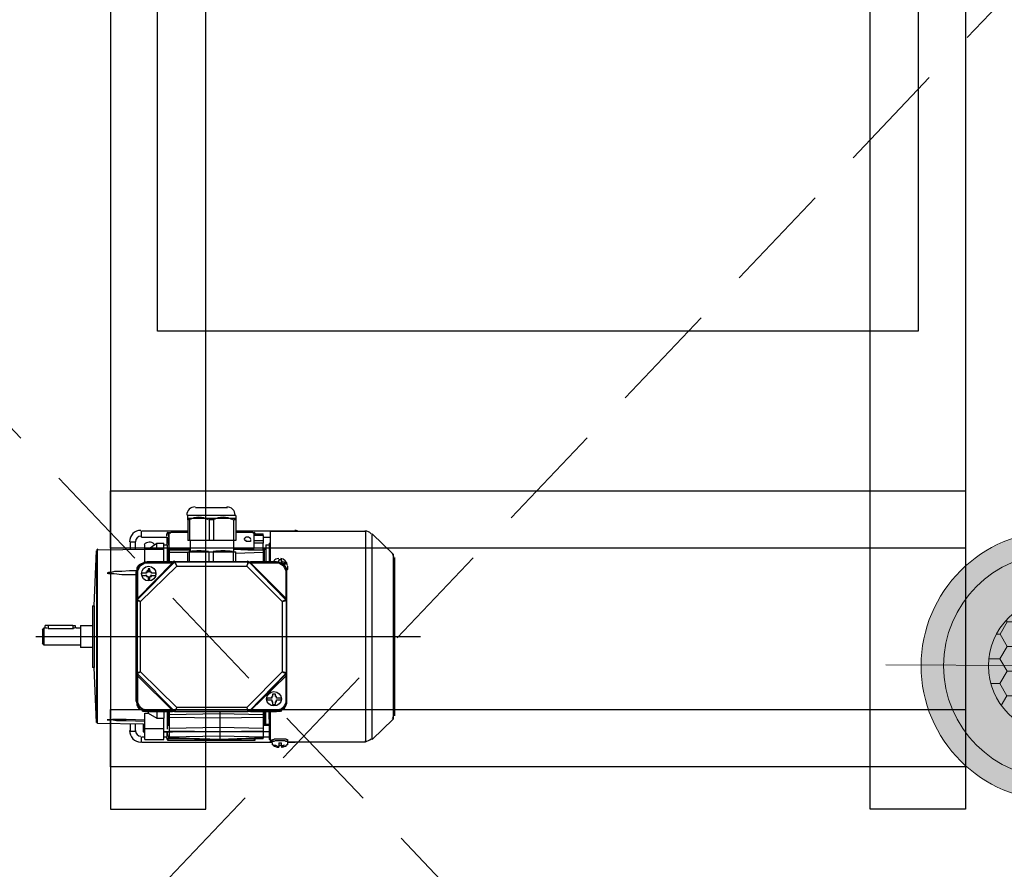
# Model space of a CAD drawing. Header units: millimetres. Extents: x -115221 to 194496, y -122556 to 375476.
# Tile 7 of 169: x 104368 to 104925, y -119298 to -118817. Entities that reach past the tile are written whole.
import ezdxf

# ---------------------------------------------------------------- set-up
doc = ezdxf.new("R2010")
doc.units = ezdxf.units.MM
doc.set_wipeout_variables(frame=1)
doc.linetypes.add('HIDDEN', pattern=[0.375, 0.25, -0.125])
for name, color, linetype in [('AC-CHW AHU', 1, 'Continuous'), ('AC-TRAP DOOR', 36, 'Continuous'), ('LIGHTING A', 7, 'Continuous')]:
    doc.layers.add(name, color=color, linetype=linetype)
doc.layers.add('LIGHTING LAYOUT', color=5, linetype='Continuous', lineweight=0)

# ---------------------------------------------------------------- blocks, each defined once
blk = doc.blocks.new('2000 CFM C.S. AHU')
blk.add_wipeout([(-44, -18.993), (-32.325, -18.993), (-32.325, -20.174), (-29.455, -20.174), (-29.455, -20.909), (-31.549, -20.909), (-31.549, -21.087), (-29.249, -21.087), (-29.249, -20.174), (-15.695, -20.174), (-15.695, -21.087), (-13.409, -21.087), (-13.409, -20.909), (-15.503, -20.909), (-15.503, -20.174), (-12.633, -20.174), (-12.633, -18.993), (0, -18.993), (0, -6.536), (1.984, -6.536), (1.984, 9.036), (0, 9.036), (0, 21.5), (-43.911, 21.5)]).dxf.layer = 'AC-CHW AHU'
at = {"layer": 'AC-CHW AHU', "color": 8}
for points in [[(-25.221, 11.528), (-25.221, 3.653), (-25.221, 3.653)], [(-25.399, 11.357), (-25.358, 11.391), (-25.358, 11.391)], [(-25.399, 11.357), (-25.042, 11.357), (-25.042, 11.357)], [(-25.399, 10.615), (-25.399, 11.357), (-25.399, 11.357)], [(-25.083, 11.391), (-25.358, 11.391), (-25.358, 11.391)], [(-25.083, 11.391), (-25.042, 11.357), (-25.042, 11.357)], [(-25.042, 11.357), (-25.042, 11.336), (-25.042, 11.336)], [(-25.042, 11.336), (-24.994, 11.336), (-24.994, 11.336)], [(-24.994, 11.281), (-24.994, 11.336), (-24.994, 11.336)], [(-25.063, 10.759), (-25.063, 11.281), (-25.063, 11.281)], [(-24.994, 11.281), (-25.063, 11.281), (-25.063, 11.281)], [(-24.994, 10.773), (-24.994, 11.281), (-24.994, 11.281)], [(-24.994, 10.773), (-25.063, 10.773), (-25.063, 10.773)], [(-24.994, 10.725), (-25.042, 10.725), (-25.042, 10.725)], [(-25.042, 10.704), (-25.042, 10.615), (-25.042, 10.615)], [(-24.994, 10.773), (-24.994, 10.725), (-24.994, 10.725)], [(-24.994, 10.615), (-25.447, 10.615), (-25.447, 10.615)], [(-25.447, 10.368), (-25.447, 10.615), (-25.447, 10.615)], [(-24.994, 10.615), (-24.994, 10.368), (-24.994, 10.368)], [(-26.978, 10.286), (-25.852, 10.334), (-25.852, 10.334)], [(-23.463, 10.286), (-26.978, 10.286), (-26.978, 10.286)], [(-24.589, 10.368), (-25.852, 10.368), (-25.852, 10.368)], [(-25.852, 10.334), (-25.852, 10.368), (-25.852, 10.368)], [(-24.589, 10.334), (-25.852, 10.334), (-25.852, 10.334)], [(-24.589, 10.368), (-24.589, 10.334), (-24.589, 10.334)], [(-24.589, 10.334), (-23.463, 10.286), (-23.463, 10.286)], [(-27.013, 9.331), (-26.999, 10.265), (-26.999, 10.265)], [(-26.999, 10.265), (-23.442, 10.265), (-23.442, 10.265)], [(-23.442, 10.265), (-23.429, 9.228), (-23.429, 9.228)], [(-26.958, 9.297), (-26.944, 9.681), (-26.944, 9.881), (-26.923, 9.984), (-26.923, 10.018), (-26.923, 10.052), (-26.923, 10.073), (-26.923, 10.052), (-26.923, 10.038), (-26.923, 10.018), (-26.91, 9.963), (-26.91, 9.881), (-26.91, 9.681), (-26.923, 9.297)], [(-23.957, 9.475), (-23.957, 9.613), (-23.957, 9.771), (-23.937, 9.929), (-23.937, 10.004), (-23.937, 10.038), (-23.923, 10.052), (-23.923, 10.073), (-23.923, 10.052), (-23.902, 10.038), (-23.902, 9.984), (-23.882, 9.915), (-23.882, 9.771), (-23.868, 9.613), (-23.868, 9.455)], [(-27.013, 9.599), (-27.157, 9.599), (-27.157, 9.599)], [(-27.157, 9.599), (-27.157, 9.489), (-27.157, 9.489)], [(-27.157, 9.489), (-27.013, 9.489), (-27.013, 9.489)], [(-23.284, 9.599), (-23.429, 9.599), (-23.429, 9.599)], [(-23.429, 9.489), (-23.284, 9.489), (-23.284, 9.489)], [(-23.284, 9.489), (-23.284, 9.599), (-23.284, 9.599)], [(-27.383, 9.366), (-27.383, 6.695), (-27.383, 6.695)], [(-27.383, 9.366), (-27.28, 9.366), (-27.28, 9.366)], [(-27.328, 9.297), (-27.102, 9.297), (-27.102, 9.297)], [(-27.328, 9.297), (-27.328, 8.912), (-27.328, 8.912)], [(-27.28, 9.297), (-27.28, 9.366), (-27.28, 9.366)], [(-27.013, 9.331), (-27.171, 9.331), (-27.171, 9.331)], [(-27.171, 9.297), (-27.171, 9.331), (-27.171, 9.331)], [(-27.171, 9.331), (-27.171, 9.297), (-27.171, 9.297)], [(-27.102, 9.297), (-27.102, 8.912), (-27.102, 8.912)], [(-27.102, 9.297), (-26.786, 9.297), (-26.786, 9.297)], [(-27.033, 9.331), (-27.033, 9.297), (-27.033, 9.297)], [(-27.013, 9.331), (-27.013, 9.297), (-27.013, 9.297)], [(-26.786, 9.297), (-26.786, 9.228), (-26.786, 9.228)], [(-26.752, 9.242), (-26.752, 9.297), (-26.752, 9.331), (-26.717, 9.366), (-26.697, 9.407), (-26.662, 9.441), (-26.628, 9.455), (-26.594, 9.455), (-26.539, 9.475)], [(-25.976, 9.455), (-26.752, 8.686), (-26.752, 8.686)], [(-26.752, 8.686), (-25.976, 9.455), (-25.976, 9.455)], [(-26.752, 9.242), (-26.752, 9.283), (-26.731, 9.331), (-26.717, 9.366), (-26.697, 9.407), (-26.662, 9.421), (-26.628, 9.441), (-26.573, 9.455), (-26.539, 9.455)], [(-26.031, 9.441), (-26.731, 8.734), (-26.731, 8.734)], [(-26.731, 9.242), (-26.731, 9.283), (-26.717, 9.318), (-26.697, 9.352), (-26.676, 9.386), (-26.642, 9.407), (-26.608, 9.421), (-26.573, 9.441), (-26.539, 9.441)], [(-26.676, 8.645), (-25.942, 9.386), (-25.942, 9.386)], [(-26.539, 9.475), (-23.902, 9.475), (-23.902, 9.475)], [(-26.539, 9.455), (-26.539, 9.475), (-26.539, 9.475)], [(-26.031, 9.455), (-26.539, 9.455), (-26.539, 9.455)], [(-26.539, 9.455), (-26.539, 9.441), (-26.539, 9.441)], [(-26.539, 9.441), (-26.031, 9.441), (-26.031, 9.441)], [(-26.031, 9.455), (-26.01, 9.455), (-25.996, 9.455), (-25.976, 9.455), (-25.962, 9.455)], [(-26.031, 9.441), (-26.031, 9.455), (-26.031, 9.455)], [(-26.031, 9.441), (-26.01, 9.441), (-26.01, 9.455), (-25.996, 9.455), (-25.976, 9.455)], [(-25.976, 9.455), (-25.942, 9.386), (-25.942, 9.386)], [(-24.479, 9.455), (-25.962, 9.455), (-25.962, 9.455)], [(-25.942, 9.386), (-25.962, 9.455), (-25.962, 9.455)], [(-25.942, 9.386), (-24.5, 9.386), (-24.5, 9.386)], [(-24.5, 9.386), (-24.465, 9.455), (-24.465, 9.455)], [(-24.479, 9.455), (-24.5, 9.386), (-24.5, 9.386)], [(-24.5, 9.386), (-23.779, 8.645), (-23.779, 8.645)], [(-24.479, 9.455), (-24.486, 9.455), (-24.486, 9.455)], [(-24.479, 9.455), (-24.486, 9.455), (-24.486, 9.455)], [(-24.479, 9.455), (-24.465, 9.455), (-24.445, 9.455), (-24.431, 9.455)], [(-23.69, 8.686), (-24.465, 9.455), (-24.465, 9.455)], [(-24.465, 9.455), (-23.69, 8.686), (-23.69, 8.686)], [(-24.465, 9.455), (-24.445, 9.455), (-24.431, 9.441)], [(-23.902, 9.455), (-24.431, 9.455), (-24.431, 9.455)], [(-24.431, 9.455), (-24.431, 9.441), (-24.431, 9.441)], [(-24.431, 9.441), (-23.902, 9.441), (-23.902, 9.441)], [(-23.71, 8.734), (-24.431, 9.441), (-24.431, 9.441)], [(-23.971, 9.352), (-23.971, 9.263), (-23.971, 9.263)], [(-23.923, 9.263), (-23.923, 9.352), (-23.923, 9.352)], [(-23.902, 9.475), (-23.868, 9.455), (-23.813, 9.455), (-23.779, 9.441), (-23.744, 9.407), (-23.724, 9.366), (-23.71, 9.331), (-23.69, 9.297), (-23.69, 9.242)], [(-23.902, 9.475), (-23.902, 9.455), (-23.902, 9.455)], [(-23.902, 9.455), (-23.868, 9.455), (-23.834, 9.441), (-23.779, 9.421), (-23.765, 9.407), (-23.724, 9.366), (-23.71, 9.331), (-23.69, 9.283), (-23.69, 9.242)], [(-23.902, 9.441), (-23.902, 9.455), (-23.902, 9.455)], [(-23.902, 9.441), (-23.868, 9.441), (-23.834, 9.421), (-23.799, 9.407), (-23.765, 9.386), (-23.744, 9.352), (-23.724, 9.318), (-23.71, 9.283), (-23.71, 9.242)], [(-23.69, 9.297), (-23.429, 9.297), (-23.429, 9.297)], [(-23.429, 9.297), (-23.429, 8.912), (-23.429, 8.912)], [(-23.429, 9.297), (-23.339, 9.297), (-23.339, 9.297)], [(-23.181, 9.366), (-23.181, 8.844), (-23.181, 8.844)], [(-23.181, 9.366), (-23.058, 9.366), (-23.058, 9.366)], [(-23.058, 8.418), (-23.058, 9.366), (-23.058, 9.366)], [(-26.786, 9.228), (-26.889, 9.05), (-26.889, 9.05)], [(-26.752, 9.228), (-26.786, 9.228), (-26.786, 9.228)], [(-26.752, 9.242), (-26.752, 9.249), (-26.752, 9.249)], [(-26.752, 6.605), (-26.752, 9.242), (-26.752, 9.242)], [(-26.752, 9.242), (-26.752, 8.734), (-26.752, 8.734)], [(-26.752, 9.242), (-26.731, 9.242), (-26.731, 9.242)], [(-26.731, 8.734), (-26.731, 9.242), (-26.731, 9.242)], [(-23.992, 9.228), (-24.06, 9.228), (-24.06, 9.228)], [(-24.06, 9.228), (-24.06, 9.194), (-24.06, 9.194)], [(-24.06, 9.194), (-23.992, 9.194), (-23.992, 9.194)], [(-23.971, 9.263), (-23.992, 9.263), (-23.992, 9.263)], [(-23.992, 9.263), (-23.992, 9.242), (-23.992, 9.242)], [(-23.992, 9.242), (-23.992, 9.228), (-23.992, 9.228)], [(-23.992, 9.194), (-23.992, 9.173), (-23.992, 9.173)], [(-23.992, 9.173), (-23.992, 9.16), (-23.992, 9.16)], [(-23.992, 9.16), (-23.971, 9.16), (-23.971, 9.16)], [(-23.971, 9.16), (-23.971, 9.07), (-23.971, 9.07)], [(-23.902, 9.263), (-23.923, 9.263), (-23.923, 9.263)], [(-23.923, 9.16), (-23.902, 9.16), (-23.902, 9.16)], [(-23.923, 9.07), (-23.923, 9.16), (-23.923, 9.16)], [(-23.902, 9.242), (-23.902, 9.263), (-23.902, 9.263)], [(-23.902, 9.228), (-23.902, 9.242), (-23.902, 9.242)], [(-23.882, 9.228), (-23.902, 9.228), (-23.902, 9.228)], [(-23.902, 9.173), (-23.902, 9.194), (-23.902, 9.194)], [(-23.902, 9.194), (-23.882, 9.194), (-23.882, 9.194)], [(-23.902, 9.16), (-23.902, 9.173), (-23.902, 9.173)], [(-23.834, 9.228), (-23.882, 9.228), (-23.882, 9.228)], [(-23.882, 9.194), (-23.834, 9.194), (-23.834, 9.194)], [(-23.834, 9.194), (-23.834, 9.228), (-23.834, 9.228)], [(-23.71, 9.242), (-23.71, 8.734), (-23.71, 8.734)], [(-23.71, 9.242), (-23.69, 9.242), (-23.69, 9.242)], [(-23.69, 9.242), (-23.69, 9.249), (-23.69, 9.249)], [(-23.69, 9.242), (-23.69, 6.605), (-23.69, 6.605)], [(-23.69, 8.734), (-23.69, 9.242), (-23.69, 9.242)], [(-23.429, 9.228), (-23.305, 9.05), (-23.305, 9.05)], [(-27.328, 8.912), (-27.102, 8.912), (-27.102, 8.912)], [(-27.28, 8.844), (-27.28, 8.912), (-27.28, 8.912)], [(-27.171, 8.734), (-27.171, 8.912), (-27.171, 8.912)], [(-27.171, 8.912), (-27.171, 8.734), (-27.171, 8.734)], [(-27.102, 8.912), (-26.889, 8.912), (-26.889, 8.912)], [(-26.889, 9.05), (-26.889, 8.912), (-26.889, 8.912)], [(-26.752, 9.05), (-26.889, 9.05), (-26.889, 9.05)], [(-26.752, 8.912), (-26.889, 8.912), (-26.889, 8.912)], [(-23.69, 8.912), (-23.429, 8.912), (-23.429, 8.912)], [(-23.429, 9.05), (-23.305, 9.05), (-23.305, 9.05)], [(-23.429, 8.912), (-23.305, 8.912), (-23.305, 8.912)], [(-23.339, 8.912), (-23.339, 8.844), (-23.339, 8.844)], [(-23.305, 9.05), (-23.305, 8.912), (-23.305, 8.912)], [(-27.349, 8.823), (-27.225, 8.803), (-27.225, 8.803)], [(-27.349, 7.045), (-27.349, 8.823), (-27.349, 8.823)], [(-27.328, 7.766), (-27.294, 8.803), (-27.294, 8.803)], [(-27.328, 7.766), (-27.315, 8.803), (-27.315, 8.803)], [(-27.315, 8.803), (-27.294, 8.803), (-27.294, 8.803)], [(-27.28, 8.803), (-27.294, 8.803), (-27.294, 8.803)], [(-27.28, 8.844), (-27.26, 8.844), (-27.26, 8.844)], [(-27.171, 8.803), (-27.28, 8.803), (-27.28, 8.803)], [(-27.26, 7.766), (-27.28, 8.803), (-27.28, 8.803)], [(-27.26, 8.844), (-27.171, 8.844), (-27.171, 8.844)], [(-27.171, 8.844), (-27.26, 8.844), (-27.26, 8.844)], [(-27.171, 7.766), (-27.157, 8.803), (-27.157, 8.803)], [(-27.157, 8.734), (-27.171, 8.734), (-27.171, 8.734)], [(-27.171, 6.75), (-27.171, 8.734), (-27.171, 8.734)], [(-27.102, 8.803), (-27.157, 8.803), (-27.157, 8.803)], [(-26.752, 8.844), (-27.116, 8.844), (-27.116, 8.844)], [(-26.875, 8.803), (-27.102, 8.803), (-27.102, 8.803)], [(-27.081, 7.766), (-27.102, 8.803), (-27.102, 8.803)], [(-27.033, 8.844), (-27.033, 8.803), (-27.033, 8.803)], [(-27.013, 8.844), (-27.013, 8.803), (-27.013, 8.803)], [(-27.013, 8.823), (-27.013, 8.844), (-27.013, 8.844)], [(-26.752, 8.823), (-27.013, 8.823), (-27.013, 8.823)], [(-26.889, 7.766), (-26.875, 8.803), (-26.875, 8.803)], [(-26.82, 8.803), (-26.875, 8.803), (-26.875, 8.803)], [(-26.752, 8.803), (-26.82, 8.803), (-26.82, 8.803)], [(-26.8, 7.766), (-26.82, 8.803), (-26.82, 8.803)], [(-26.752, 8.686), (-26.752, 8.7), (-26.752, 8.72), (-26.752, 8.734)], [(-26.752, 8.686), (-26.752, 8.7), (-26.731, 8.72), (-26.731, 8.734)], [(-26.752, 8.734), (-26.731, 8.734), (-26.731, 8.734)], [(-26.752, 8.686), (-26.752, 7.189), (-26.752, 7.189)], [(-26.752, 8.686), (-26.676, 8.645), (-26.676, 8.645)], [(-26.676, 8.645), (-26.752, 8.686), (-26.752, 8.686)], [(-23.779, 8.645), (-23.69, 8.686), (-23.69, 8.686)], [(-23.69, 8.686), (-23.779, 8.645), (-23.779, 8.645)], [(-23.71, 8.734), (-23.69, 8.734), (-23.69, 8.734)], [(-23.71, 8.734), (-23.71, 8.72), (-23.71, 8.7), (-23.69, 8.7), (-23.69, 8.686)], [(-23.339, 8.844), (-23.69, 8.844), (-23.69, 8.844)], [(-23.408, 8.823), (-23.69, 8.823), (-23.69, 8.823)], [(-23.497, 8.803), (-23.69, 8.803), (-23.69, 8.803)], [(-23.69, 8.734), (-23.69, 8.72), (-23.69, 8.7), (-23.69, 8.686)], [(-23.69, 7.189), (-23.69, 8.686), (-23.69, 8.686)], [(-23.442, 8.803), (-23.497, 8.803), (-23.497, 8.803)], [(-23.497, 8.418), (-23.497, 8.803), (-23.497, 8.803)], [(-23.442, 8.803), (-23.429, 8.803), (-23.429, 8.803)], [(-23.442, 8.803), (-23.442, 8.576), (-23.442, 8.363)], [(-23.429, 8.844), (-23.429, 8.823), (-23.429, 8.823)], [(-23.394, 8.803), (-23.429, 8.803), (-23.429, 8.803)], [(-23.429, 8.755), (-23.429, 8.768), (-23.429, 8.789), (-23.429, 8.803)], [(-23.429, 8.755), (-23.408, 8.755), (-23.408, 8.755)], [(-23.429, 8.363), (-23.429, 8.755), (-23.429, 8.755)], [(-23.181, 8.844), (-23.408, 8.803), (-23.408, 8.803)], [(-23.408, 8.823), (-23.408, 8.803), (-23.408, 8.803)], [(-23.408, 8.755), (-23.408, 8.768), (-23.408, 8.789), (-23.394, 8.803)], [(-23.408, 8.363), (-23.408, 8.755), (-23.408, 8.755)], [(-23.394, 8.803), (-23.092, 8.803), (-23.092, 8.803)], [(-23.339, 8.844), (-23.181, 8.844), (-23.181, 8.844)], [(-23.216, 8.803), (-23.092, 8.823), (-23.092, 8.823)], [(-23.092, 8.789), (-23.092, 8.823), (-23.092, 8.823)], [(-23.092, 8.803), (-23.092, 8.789), (-23.092, 8.768), (-23.078, 8.768), (-23.078, 8.755)], [(-23.078, 8.755), (-23.078, 8.418), (-23.078, 8.418)], [(-26.676, 7.21), (-26.676, 8.645), (-26.676, 8.645)], [(-23.779, 8.645), (-23.779, 7.21), (-23.779, 7.21)], [(-23.69, 8.418), (-23.484, 8.418), (-23.484, 8.418)], [(-23.69, 8.384), (-23.484, 8.384), (-23.484, 8.384)], [(-23.484, 8.418), (-23.484, 8.171), (-23.484, 8.171)], [(-23.484, 8.418), (-23.484, 8.384), (-23.484, 8.384)], [(-23.484, 8.363), (-23.25, 8.363), (-23.25, 8.363)], [(-23.25, 8.384), (-23.25, 8.418), (-23.25, 8.418)], [(-22.831, 8.418), (-23.25, 8.418), (-23.25, 8.418)], [(-23.25, 7.979), (-23.25, 8.384), (-23.25, 8.384)], [(-22.831, 8.384), (-23.25, 8.384), (-23.25, 8.384)], [(-22.831, 8.418), (-22.797, 8.418), (-22.797, 8.418)], [(-22.831, 8.384), (-22.831, 8.418), (-22.831, 8.418)], [(-22.797, 8.418), (-22.797, 8.171), (-22.797, 8.171)], [(-22.797, 8.418), (-22.742, 8.418), (-22.742, 8.418)], [(-22.742, 7.436), (-22.742, 8.418), (-22.742, 8.418)], [(-23.484, 8.171), (-23.484, 7.683), (-23.484, 7.683)], [(-22.797, 8.171), (-22.797, 7.683), (-22.797, 7.683)], [(-22.584, 7.608), (-22.584, 8.26), (-22.584, 8.26)], [(-23.69, 7.979), (-23.484, 7.979), (-23.484, 7.979)], [(-23.69, 7.889), (-23.484, 7.889), (-23.484, 7.889)], [(-23.484, 7.979), (-23.484, 7.889), (-23.484, 7.889)], [(-23.25, 7.889), (-23.25, 7.979), (-23.25, 7.979)], [(-22.831, 7.979), (-23.25, 7.979), (-23.25, 7.979)], [(-23.25, 7.484), (-23.25, 7.889), (-23.25, 7.889)], [(-22.831, 7.889), (-23.25, 7.889), (-23.25, 7.889)], [(-22.831, 7.889), (-22.831, 7.979), (-22.831, 7.979)], [(-27.328, 7.766), (-27.328, 7.773), (-27.328, 7.773)], [(-27.26, 7.766), (-27.328, 7.766), (-27.328, 7.766)], [(-27.294, 6.873), (-27.328, 7.766), (-27.328, 7.766)], [(-27.315, 6.873), (-27.328, 7.766), (-27.328, 7.766)], [(-27.28, 6.873), (-27.26, 7.766), (-27.26, 7.766)], [(-27.171, 7.766), (-27.26, 7.766), (-27.26, 7.766)], [(-27.081, 7.766), (-27.171, 7.766), (-27.171, 7.766)], [(-27.157, 6.873), (-27.171, 7.766), (-27.171, 7.766)], [(-27.102, 6.873), (-27.081, 7.766), (-27.081, 7.766)], [(-26.889, 7.766), (-27.081, 7.766), (-27.081, 7.766)], [(-26.8, 7.766), (-26.889, 7.766), (-26.889, 7.766)], [(-26.875, 6.873), (-26.889, 7.766), (-26.889, 7.766)], [(-26.82, 6.873), (-26.8, 7.766), (-26.8, 7.766)], [(-26.752, 7.766), (-26.8, 7.766), (-26.8, 7.766)], [(-23.484, 7.683), (-23.484, 7.436), (-23.484, 7.436)], [(-22.797, 7.683), (-22.797, 7.436), (-22.797, 7.436)], [(-23.69, 7.484), (-23.484, 7.484), (-23.484, 7.484)], [(-23.484, 7.484), (-23.484, 7.436), (-23.484, 7.436)], [(-23.25, 7.484), (-23.484, 7.484), (-23.484, 7.484)], [(-23.429, 7.484), (-23.442, 7.189), (-23.442, 6.873)], [(-23.429, 7.1), (-23.429, 7.484), (-23.429, 7.484)], [(-23.408, 7.1), (-23.408, 7.484), (-23.408, 7.484)], [(-23.25, 7.436), (-23.25, 7.484), (-23.25, 7.484)], [(-22.831, 7.484), (-23.25, 7.484), (-23.25, 7.484)], [(-22.831, 7.436), (-22.831, 7.484), (-22.831, 7.484)], [(-23.69, 7.436), (-23.484, 7.436), (-23.484, 7.436)], [(-23.497, 6.873), (-23.518, 7.436), (-23.518, 7.436)], [(-22.831, 7.436), (-23.25, 7.436), (-23.25, 7.436)], [(-23.078, 7.436), (-23.078, 7.1), (-23.078, 7.1)], [(-23.058, 6.221), (-23.058, 7.436), (-23.058, 7.436)], [(-22.797, 7.436), (-22.831, 7.436), (-22.831, 7.436)], [(-22.742, 7.436), (-22.797, 7.436), (-22.797, 7.436)], [(-26.752, 7.168), (-26.676, 7.21), (-26.676, 7.21)], [(-26.676, 7.21), (-26.752, 7.189), (-26.752, 7.189)], [(-26.752, 7.134), (-26.752, 7.155), (-26.752, 7.168), (-26.752, 7.189)], [(-26.752, 7.168), (-26.752, 7.175), (-26.752, 7.175)], [(-26.752, 7.168), (-25.976, 6.413), (-25.976, 6.413)], [(-25.976, 6.4), (-26.752, 7.168), (-26.752, 7.168)], [(-26.731, 7.134), (-26.731, 7.155), (-26.752, 7.155), (-26.752, 7.168)], [(-26.752, 7.134), (-26.752, 6.605), (-26.752, 6.605)], [(-26.731, 7.134), (-26.752, 7.134), (-26.752, 7.134)], [(-26.731, 6.605), (-26.731, 7.134), (-26.731, 7.134)], [(-26.731, 7.134), (-26.031, 6.413), (-26.031, 6.413)], [(-25.942, 6.489), (-26.676, 7.21), (-26.676, 7.21)], [(-23.779, 7.21), (-24.5, 6.489), (-24.5, 6.489)], [(-24.465, 6.413), (-23.69, 7.168), (-23.69, 7.168)], [(-23.69, 7.168), (-24.465, 6.4), (-24.465, 6.4)], [(-24.431, 6.413), (-23.71, 7.134), (-23.71, 7.134)], [(-23.779, 7.21), (-23.69, 7.168), (-23.69, 7.168)], [(-23.69, 7.189), (-23.779, 7.21), (-23.779, 7.21)], [(-23.69, 7.168), (-23.71, 7.155), (-23.71, 7.134)], [(-23.71, 7.134), (-23.71, 6.605), (-23.71, 6.605)], [(-23.69, 7.134), (-23.71, 7.134), (-23.71, 7.134)], [(-23.69, 7.189), (-23.69, 7.168), (-23.69, 7.155), (-23.69, 7.134)], [(-23.69, 7.168), (-23.69, 7.175), (-23.69, 7.175)], [(-23.69, 7.168), (-23.69, 7.175), (-23.69, 7.175)], [(-23.69, 6.605), (-23.69, 7.134), (-23.69, 7.134)], [(-23.408, 7.1), (-23.429, 7.1), (-23.429, 7.1)], [(-23.429, 7.066), (-23.429, 7.086), (-23.429, 7.1)], [(-23.429, 7.066), (-23.394, 7.066), (-23.394, 7.066)], [(-23.394, 7.066), (-23.408, 7.066), (-23.408, 7.086), (-23.408, 7.1)], [(-23.092, 7.066), (-23.394, 7.066), (-23.394, 7.066)], [(-23.305, 6.873), (-23.305, 7.066), (-23.305, 7.066)], [(-23.25, 7.12), (-23.25, 7.134), (-23.271, 7.134), (-23.271, 7.155), (-23.271, 7.168), (-23.271, 7.189), (-23.271, 7.21), (-23.271, 7.223), (-23.25, 7.223), (-23.25, 7.244), (-23.25, 7.258)], [(-23.25, 7.066), (-23.25, 6.873), (-23.25, 6.873)], [(-23.147, 6.873), (-23.147, 7.066), (-23.147, 7.066)], [(-23.113, 7.066), (-23.113, 6.873), (-23.113, 6.873)], [(-23.078, 7.1), (-23.078, 7.086), (-23.092, 7.086), (-23.092, 7.066)], [(-23.092, 7.045), (-23.092, 7.066), (-23.092, 7.066)], [(-27.328, 7.045), (-27.349, 7.045), (-27.349, 7.045)], [(-27.315, 6.873), (-27.294, 6.873), (-27.294, 6.873)], [(-27.28, 6.873), (-27.294, 6.873), (-27.294, 6.873)], [(-27.171, 6.873), (-27.28, 6.873), (-27.28, 6.873)], [(-27.28, 6.75), (-27.28, 6.873), (-27.28, 6.873)], [(-27.102, 6.873), (-27.157, 6.873), (-27.157, 6.873)], [(-26.875, 6.873), (-27.102, 6.873), (-27.102, 6.873)], [(-27.033, 6.873), (-27.033, 6.75), (-27.033, 6.75)], [(-26.82, 6.873), (-26.875, 6.873), (-26.875, 6.873)], [(-26.752, 6.873), (-26.82, 6.873), (-26.82, 6.873)], [(-23.497, 6.873), (-23.69, 6.873), (-23.69, 6.873)], [(-23.442, 6.873), (-23.497, 6.873), (-23.497, 6.873)], [(-23.442, 6.873), (-23.305, 6.873), (-23.305, 6.873)], [(-23.408, 6.873), (-23.408, 6.853), (-23.408, 6.853)], [(-23.25, 6.873), (-23.305, 6.873), (-23.305, 6.873)], [(-23.147, 6.873), (-23.25, 6.873), (-23.25, 6.873)], [(-23.181, 6.873), (-23.181, 6.729), (-23.181, 6.729)], [(-23.147, 6.873), (-23.113, 6.873), (-23.113, 6.873)], [(-23.092, 7.045), (-23.113, 7.045), (-23.113, 7.045)], [(-27.486, 6.557), (-27.486, 6.571), (-27.486, 6.605), (-27.473, 6.626), (-27.473, 6.647), (-27.452, 6.66), (-27.438, 6.681), (-27.418, 6.681), (-27.397, 6.681), (-27.397, 6.695), (-27.383, 6.695)], [(-26.752, 6.729), (-27.383, 6.729), (-27.383, 6.729)], [(-27.383, 6.695), (-27.383, 6.729), (-27.383, 6.729)], [(-27.383, 6.695), (-27.363, 6.681), (-27.363, 6.66), (-27.363, 6.647), (-27.349, 6.626), (-27.349, 6.605), (-27.349, 6.571), (-27.349, 6.557), (-27.349, 6.523), (-27.349, 6.489), (-27.349, 6.468), (-27.349, 6.434), (-27.363, 6.413), (-27.363, 6.4), (-27.363, 6.379), (-27.383, 6.379)], [(-27.383, 6.695), (-27.349, 6.695), (-27.349, 6.695)], [(-27.349, 6.695), (-27.328, 6.681), (-27.328, 6.66), (-27.315, 6.647), (-27.315, 6.626), (-27.315, 6.592), (-27.315, 6.557), (-27.315, 6.537), (-27.315, 6.503), (-27.315, 6.468), (-27.315, 6.448), (-27.315, 6.413), (-27.328, 6.4), (-27.328, 6.379), (-27.349, 6.379)], [(-27.328, 6.729), (-27.328, 6.75), (-27.328, 6.75)], [(-27.116, 6.75), (-27.328, 6.75), (-27.328, 6.75)], [(-26.91, 6.75), (-27.116, 6.75), (-27.116, 6.75)], [(-27.116, 6.729), (-27.116, 6.75), (-27.116, 6.75)], [(-26.752, 6.853), (-27.033, 6.853), (-27.033, 6.853)], [(-27.033, 6.818), (-27.013, 6.818), (-27.013, 6.818)], [(-27.013, 6.818), (-27.013, 6.853), (-27.013, 6.853)], [(-27.013, 6.818), (-26.752, 6.818), (-26.752, 6.818)], [(-27.013, 6.818), (-27.013, 6.75), (-27.013, 6.75)], [(-26.91, 6.75), (-26.752, 6.75), (-26.752, 6.75)], [(-26.91, 6.75), (-26.91, 6.729), (-26.91, 6.729)], [(-26.559, 6.681), (-26.608, 6.681), (-26.608, 6.681)], [(-26.608, 6.681), (-26.608, 6.626), (-26.608, 6.626)], [(-26.539, 6.695), (-26.559, 6.695), (-26.559, 6.695)], [(-26.559, 6.695), (-26.559, 6.681), (-26.559, 6.681)], [(-26.518, 6.695), (-26.539, 6.695), (-26.539, 6.695)], [(-26.518, 6.695), (-26.525, 6.695), (-26.525, 6.695)], [(-26.518, 6.805), (-26.518, 6.695), (-26.518, 6.695)], [(-26.484, 6.695), (-26.484, 6.805), (-26.484, 6.805)], [(-26.47, 6.695), (-26.484, 6.695), (-26.484, 6.695)], [(-26.45, 6.695), (-26.47, 6.695), (-26.47, 6.695)], [(-26.45, 6.681), (-26.45, 6.695), (-26.45, 6.695)], [(-26.402, 6.681), (-26.45, 6.681), (-26.45, 6.681)], [(-26.402, 6.626), (-26.402, 6.681), (-26.402, 6.681)], [(-23.408, 6.853), (-23.69, 6.853), (-23.69, 6.853)], [(-23.339, 6.818), (-23.69, 6.818), (-23.69, 6.818)], [(-23.442, 6.75), (-23.69, 6.75), (-23.69, 6.75)], [(-23.058, 6.729), (-23.69, 6.729), (-23.69, 6.729)], [(-23.305, 6.75), (-23.442, 6.75), (-23.442, 6.75)], [(-23.442, 6.729), (-23.442, 6.75), (-23.442, 6.75)], [(-23.429, 6.853), (-23.429, 6.818), (-23.429, 6.818)], [(-23.339, 6.818), (-23.339, 6.75), (-23.339, 6.75)], [(-23.305, 6.75), (-23.305, 6.729), (-23.305, 6.729)], [(-23.058, 6.729), (-23.058, 4.779), (-23.058, 4.779)], [(-27.486, 6.592), (-27.486, 6.571), (-27.486, 6.571)], [(-27.486, 6.571), (-27.486, 6.592), (-27.486, 6.592)], [(-27.486, 6.571), (-27.486, 6.557), (-27.486, 6.557)], [(-27.473, 6.571), (-27.486, 6.571), (-27.486, 6.571)], [(-27.486, 6.557), (-27.486, 6.571), (-27.486, 6.571)], [(-27.473, 6.557), (-27.486, 6.557), (-27.486, 6.557)], [(-27.473, 6.503), (-27.486, 6.503), (-27.486, 6.503)], [(-27.486, 6.503), (-27.486, 6.489), (-27.486, 6.489)], [(-27.383, 6.379), (-27.397, 6.379), (-27.418, 6.379), (-27.438, 6.379), (-27.438, 6.4), (-27.452, 6.4), (-27.452, 6.413), (-27.473, 6.413), (-27.473, 6.434), (-27.486, 6.468), (-27.486, 6.489), (-27.486, 6.503)], [(-27.473, 6.489), (-27.486, 6.489), (-27.486, 6.489)], [(-27.452, 6.647), (-27.473, 6.647), (-27.473, 6.647)], [(-27.473, 6.571), (-27.473, 6.592), (-27.473, 6.592)], [(-27.473, 6.592), (-27.473, 6.571), (-27.473, 6.571)], [(-27.473, 6.557), (-27.473, 6.571), (-27.473, 6.571)], [(-27.473, 6.571), (-27.473, 6.557), (-27.473, 6.557)], [(-27.397, 6.557), (-27.473, 6.557), (-27.473, 6.557)], [(-27.473, 6.489), (-27.473, 6.503), (-27.473, 6.503)], [(-27.473, 6.503), (-27.397, 6.503), (-27.397, 6.503)], [(-27.452, 6.503), (-27.452, 6.537), (-27.452, 6.557)], [(-27.397, 6.557), (-27.397, 6.537), (-27.397, 6.503)], [(-26.752, 6.605), (-26.752, 6.612), (-26.752, 6.612)], [(-26.539, 6.4), (-26.594, 6.4), (-26.628, 6.413), (-26.662, 6.434), (-26.697, 6.448), (-26.717, 6.489), (-26.752, 6.523), (-26.752, 6.571), (-26.752, 6.605)], [(-26.539, 6.4), (-26.573, 6.4), (-26.628, 6.413), (-26.662, 6.434), (-26.697, 6.468), (-26.717, 6.503), (-26.731, 6.537), (-26.752, 6.571), (-26.752, 6.605)], [(-26.752, 6.605), (-26.731, 6.605), (-26.731, 6.605)], [(-26.539, 6.413), (-26.573, 6.413), (-26.608, 6.434), (-26.642, 6.448), (-26.676, 6.468), (-26.697, 6.503), (-26.717, 6.537), (-26.731, 6.571), (-26.731, 6.605)], [(-26.608, 6.626), (-26.559, 6.626), (-26.559, 6.626)], [(-26.559, 6.626), (-26.559, 6.605), (-26.559, 6.605)], [(-26.559, 6.605), (-26.559, 6.612), (-26.559, 6.612)], [(-26.559, 6.605), (-26.539, 6.605), (-26.539, 6.605)], [(-26.539, 6.605), (-26.518, 6.605), (-26.518, 6.605)], [(-26.518, 6.605), (-26.518, 6.592), (-26.518, 6.592)], [(-26.518, 6.592), (-26.518, 6.503), (-26.518, 6.503)], [(-26.484, 6.592), (-26.484, 6.605), (-26.484, 6.605)], [(-26.484, 6.605), (-26.47, 6.605), (-26.47, 6.605)], [(-26.484, 6.503), (-26.484, 6.592), (-26.484, 6.592)], [(-26.47, 6.605), (-26.45, 6.605), (-26.45, 6.605)], [(-26.45, 6.605), (-26.45, 6.626), (-26.45, 6.626)], [(-26.45, 6.626), (-26.402, 6.626), (-26.402, 6.626)], [(-26.45, 6.605), (-26.45, 6.612), (-26.45, 6.612)], [(-25.942, 6.489), (-25.976, 6.413), (-25.976, 6.413)], [(-25.962, 6.4), (-25.942, 6.489), (-25.942, 6.489)], [(-24.5, 6.489), (-25.942, 6.489), (-25.942, 6.489)], [(-24.465, 6.413), (-24.5, 6.489), (-24.5, 6.489)], [(-24.5, 6.489), (-24.479, 6.4), (-24.479, 6.4)], [(-23.69, 6.605), (-23.69, 6.571), (-23.71, 6.523), (-23.724, 6.489), (-23.744, 6.448), (-23.779, 6.434), (-23.813, 6.413), (-23.868, 6.4), (-23.902, 6.4)], [(-23.71, 6.605), (-23.71, 6.571), (-23.724, 6.537), (-23.744, 6.503), (-23.765, 6.468), (-23.799, 6.448), (-23.834, 6.434), (-23.868, 6.413), (-23.902, 6.413)], [(-23.69, 6.605), (-23.69, 6.571), (-23.71, 6.537), (-23.724, 6.503), (-23.765, 6.468), (-23.779, 6.434), (-23.834, 6.413), (-23.868, 6.4), (-23.902, 6.4)], [(-23.724, 6.489), (-23.69, 6.489), (-23.69, 6.489)], [(-23.724, 6.413), (-23.724, 6.489), (-23.724, 6.489)], [(-23.69, 6.605), (-23.71, 6.605), (-23.71, 6.605)], [(-23.71, 6.503), (-23.676, 6.503), (-23.676, 6.503)], [(-23.71, 6.489), (-23.71, 6.503), (-23.71, 6.503)], [(-23.69, 6.605), (-23.69, 6.612), (-23.69, 6.612)], [(-23.676, 6.571), (-23.69, 6.571), (-23.69, 6.571)], [(-23.69, 6.557), (-23.676, 6.557), (-23.676, 6.557)], [(-23.69, 6.489), (-23.676, 6.489), (-23.676, 6.489)], [(-23.676, 6.557), (-23.676, 6.571), (-23.676, 6.571)], [(-23.676, 6.571), (-23.676, 6.557), (-23.676, 6.557)], [(-23.641, 6.557), (-23.676, 6.557), (-23.676, 6.557)], [(-23.676, 6.489), (-23.676, 6.503), (-23.676, 6.503)], [(-23.676, 6.503), (-23.641, 6.503), (-23.641, 6.503)], [(-23.641, 6.557), (-23.641, 6.537), (-23.641, 6.503)], [(-27.473, 6.413), (-27.452, 6.413), (-27.452, 6.413)], [(-27.349, 6.379), (-27.383, 6.379), (-27.383, 6.379)], [(-27.383, 6.379), (-27.383, 6.221), (-27.383, 6.221)], [(-27.383, 4.779), (-27.383, 6.379), (-27.383, 6.379)], [(-26.031, 6.413), (-26.539, 6.413), (-26.539, 6.413)], [(-26.539, 6.4), (-26.539, 6.413), (-26.539, 6.413)], [(-23.902, 6.4), (-26.539, 6.4), (-26.539, 6.4)], [(-26.539, 6.4), (-26.031, 6.4), (-26.031, 6.4)], [(-25.976, 6.4), (-25.976, 6.413), (-25.996, 6.413), (-26.01, 6.413), (-26.031, 6.413)], [(-26.031, 6.4), (-26.031, 6.413), (-26.031, 6.413)], [(-25.962, 6.4), (-25.976, 6.4), (-25.996, 6.4), (-26.01, 6.4), (-26.031, 6.4)], [(-25.976, 6.413), (-25.976, 6.4), (-25.976, 6.4)], [(-25.962, 6.4), (-24.479, 6.4), (-24.479, 6.4)], [(-24.479, 6.4), (-24.486, 6.4), (-24.486, 6.4)], [(-24.431, 6.4), (-24.445, 6.4), (-24.465, 6.4), (-24.479, 6.4)], [(-24.465, 6.4), (-24.465, 6.413), (-24.465, 6.413)], [(-24.431, 6.413), (-24.445, 6.413), (-24.465, 6.413), (-24.465, 6.4)], [(-23.902, 6.413), (-24.431, 6.413), (-24.431, 6.413)], [(-24.431, 6.413), (-24.431, 6.4), (-24.431, 6.4)], [(-24.431, 6.4), (-23.902, 6.4), (-23.902, 6.4)], [(-23.902, 6.4), (-23.902, 6.413), (-23.902, 6.413)], [(-23.813, 6.379), (-23.834, 6.379), (-23.847, 6.379), (-23.868, 6.4)], [(-23.779, 6.379), (-23.799, 6.379), (-23.813, 6.379), (-23.834, 6.4), (-23.847, 6.4)], [(-23.779, 6.379), (-23.813, 6.379), (-23.813, 6.379)], [(-23.744, 6.413), (-23.71, 6.413), (-23.71, 6.413)], [(-23.058, 4.779), (-27.383, 4.779), (-27.383, 4.779)], [(-27.328, 4.642), (-23.113, 4.642), (-23.113, 4.642)], [(-26.91, 4.216), (-27.328, 4.642), (-27.328, 4.642)], [(-23.113, 4.642), (-23.532, 4.216), (-23.532, 4.216)], [(-23.532, 4.216), (-26.91, 4.216), (-26.91, 4.216)], [(-26.841, 4.182), (-23.6, 4.182), (-23.6, 4.182)]]:
    blk.add_lwpolyline(points, dxfattribs=at)
for points in [[(-5.06, 10.004), (-28.757, 10.004), (-28.757, 8.047), (-5.06, 8.047)], [(-26.717, 10.004), (-26.717, -7.504), (-27.891, -7.504), (-27.891, 10.004)], [(-22.234, 10.004), (-22.234, -7.504), (-23.408, -7.504), (-23.408, 10.004)], [(-25.976, 9.455), (-25.976, 9.455)], [(-25.962, 9.455), (-25.962, 9.455)], [(-24.465, 9.455), (-24.465, 9.455)], [(-24.465, 9.455), (-24.465, 9.455)], [(-23.992, 9.228), (-23.992, 9.228)], [(-23.992, 9.194), (-23.992, 9.194)], [(-23.971, 9.263), (-23.971, 9.263)], [(-23.971, 9.263), (-23.971, 9.263)], [(-23.971, 9.16), (-23.971, 9.16)], [(-23.971, 9.16), (-23.971, 9.16)], [(-23.923, 9.263), (-23.923, 9.263)], [(-23.923, 9.16), (-23.923, 9.16)], [(-23.902, 9.263), (-23.902, 9.263)], [(-23.902, 9.16), (-23.902, 9.16)], [(-23.429, 9.228), (-23.429, 9.228)], [(-18.966, -6.536), (-18.966, 9.036), (-5.115, 9.036), (-5.115, -6.536)], [(-26.752, 8.686), (-26.752, 8.686)], [(-26.752, 8.686), (-26.752, 8.686)], [(-26.752, 8.686), (-26.752, 8.686)], [(-26.752, 8.686), (-26.752, 8.686)], [(-23.69, 8.686), (-23.69, 8.686)], [(-23.69, 8.686), (-23.69, 8.686)], [(-23.181, 8.844), (-23.181, 8.844)], [(-23.484, 8.418), (-23.484, 8.418)], [(-23.484, 7.436), (-23.484, 7.436)], [(-26.752, 7.189), (-26.752, 7.189)], [(-26.752, 7.134), (-26.752, 7.134)], [(-26.731, 7.134), (-26.731, 7.134)], [(-23.69, 7.189), (-23.69, 7.189)], [(-23.69, 7.189), (-23.69, 7.189)], [(-23.429, 7.066), (-23.429, 7.066)], [(-23.25, 7.258), (-23.25, 7.258)], [(-23.25, 7.12), (-23.25, 7.12)], [(-23.078, 7.1), (-23.078, 7.1)], [(-26.559, 6.681), (-26.559, 6.681)], [(-26.559, 6.681), (-26.559, 6.681)], [(-26.484, 6.695), (-26.484, 6.695)], [(-26.45, 6.681), (-26.45, 6.681)], [(-26.45, 6.681), (-26.45, 6.681)], [(-27.486, 6.571), (-27.486, 6.571)], [(-27.486, 6.571), (-27.486, 6.571)], [(-27.486, 6.571), (-27.486, 6.571)], [(-27.486, 6.557), (-27.486, 6.557)], [(-27.486, 6.557), (-27.486, 6.557)], [(-27.486, 6.503), (-27.486, 6.503)], [(-27.486, 6.503), (-27.486, 6.503)], [(-27.486, 6.503), (-27.486, 6.503)], [(-27.486, 6.489), (-27.486, 6.489)], [(-27.486, 6.489), (-27.486, 6.489)], [(-27.486, 6.489), (-27.486, 6.489)], [(-27.473, 6.592), (-27.473, 6.592)], [(-27.473, 6.571), (-27.473, 6.571)], [(-27.473, 6.571), (-27.473, 6.571)], [(-27.473, 6.571), (-27.473, 6.571)], [(-27.473, 6.503), (-27.473, 6.503)], [(-27.473, 6.503), (-27.473, 6.503)], [(-27.473, 6.489), (-27.473, 6.489)], [(-27.473, 6.489), (-27.473, 6.489)], [(-27.473, 6.489), (-27.473, 6.489)], [(-27.473, 6.489), (-27.473, 6.489)], [(-26.559, 6.626), (-26.559, 6.626)], [(-26.45, 6.626), (-26.45, 6.626)], [(-23.69, 6.489), (-23.69, 6.489)], [(-23.69, 6.489), (-23.69, 6.489)], [(-23.69, 6.489), (-23.69, 6.489)], [(-23.676, 6.571), (-23.676, 6.571)], [(-23.676, 6.557), (-23.676, 6.557)], [(-23.676, 6.503), (-23.676, 6.503)], [(-23.676, 6.503), (-23.676, 6.503)], [(-23.676, 6.503), (-23.676, 6.503)], [(-26.539, 6.4), (-26.539, 6.4)], [(-25.976, 6.4), (-25.976, 6.4)], [(-25.962, 6.4), (-25.962, 6.4)], [(-25.962, 6.4), (-25.962, 6.4)], [(-24.431, 6.413), (-24.431, 6.413)], [(-24.431, 6.4), (-24.431, 6.4)], [(-23.902, 6.4), (-23.902, 6.4)], [(-27.383, 6.221), (-27.383, 6.221)], [(-23.058, 6.221), (-23.058, 6.221)], [(-5.06, -7.504), (-28.757, -7.504), (-28.757, -5.554), (-5.06, -5.554)]]:
    blk.add_lwpolyline(points, close=True, dxfattribs=at)
for points in [[(-25.035, 11.35), (-25.042, 11.336), (-25.042, 11.315), (-25.042, 11.295)], [(-25.042, 10.766), (-25.042, 10.746), (-25.042, 10.725), (-25.035, 10.704)], [(-26.971, 10.286), (-26.985, 10.279), (-26.992, 10.272), (-26.999, 10.258)], [(-23.429, 10.258), (-23.429, 10.272), (-23.442, 10.279), (-23.456, 10.286)], [(-27.143, 9.613), (-27.274, 9.613), (-27.383, 9.51), (-27.383, 9.379)], [(-27.143, 9.489), (-27.212, 9.489), (-27.26, 9.441), (-27.26, 9.379)], [(-23.044, 9.379), (-23.044, 9.51), (-23.147, 9.613), (-23.278, 9.613)], [(-23.161, 9.379), (-23.161, 9.441), (-23.216, 9.489), (-23.278, 9.489)], [(-25.948, 9.475), (-25.955, 9.475), (-25.962, 9.469), (-25.969, 9.469)], [(-25.948, 9.475), (-25.955, 9.475), (-25.962, 9.469), (-25.969, 9.469)], [(-24.452, 9.469), (-24.458, 9.469), (-24.465, 9.475), (-24.472, 9.475)], [(-24.452, 9.469), (-24.458, 9.469), (-24.465, 9.475), (-24.472, 9.475)], [(-23.95, 9.276), (-23.957, 9.276), (-23.964, 9.269), (-23.964, 9.269)], [(-23.902, 9.366), (-23.923, 9.366), (-23.937, 9.366), (-23.95, 9.366)], [(-23.889, 9.269), (-23.895, 9.269), (-23.902, 9.276), (-23.902, 9.276)], [(-23.326, 9.105), (-23.271, 9.16), (-23.278, 9.256), (-23.332, 9.311)], [(-23.978, 9.256), (-23.978, 9.249), (-23.985, 9.249), (-23.985, 9.242)], [(-23.985, 9.194), (-23.985, 9.187), (-23.978, 9.187), (-23.978, 9.18)], [(-23.964, 9.166), (-23.964, 9.166), (-23.957, 9.166), (-23.95, 9.16)], [(-23.902, 9.16), (-23.902, 9.166), (-23.895, 9.166), (-23.889, 9.166)], [(-23.875, 9.242), (-23.875, 9.249), (-23.875, 9.249), (-23.882, 9.256)], [(-23.882, 9.18), (-23.875, 9.187), (-23.875, 9.187), (-23.875, 9.194)], [(-23.95, 9.07), (-23.937, 9.07), (-23.923, 9.07), (-23.902, 9.07)], [(-27.267, 8.858), (-27.294, 8.858), (-27.322, 8.844), (-27.349, 8.83)], [(-26.745, 8.713), (-26.745, 8.706), (-26.752, 8.7), (-26.752, 8.693)], [(-26.745, 8.713), (-26.745, 8.706), (-26.752, 8.7), (-26.752, 8.693)], [(-23.676, 8.693), (-23.676, 8.7), (-23.676, 8.706), (-23.683, 8.713)], [(-23.676, 8.693), (-23.676, 8.7), (-23.676, 8.706), (-23.683, 8.713)], [(-23.078, 8.83), (-23.099, 8.844), (-23.127, 8.858), (-23.161, 8.858)], [(-23.463, 8.185), (-23.463, 8.253), (-23.47, 8.322), (-23.477, 8.391)], [(-22.776, 8.192), (-22.776, 8.26), (-22.797, 8.329), (-22.831, 8.391)], [(-22.564, 8.267), (-22.564, 8.363), (-22.639, 8.439), (-22.735, 8.439)], [(-23.477, 7.992), (-23.47, 8.061), (-23.463, 8.13), (-23.463, 8.192)], [(-22.831, 7.992), (-22.797, 8.054), (-22.776, 8.123), (-22.776, 8.192)], [(-23.463, 7.697), (-23.463, 7.759), (-23.47, 7.828), (-23.477, 7.896)], [(-22.776, 7.697), (-22.776, 7.766), (-22.797, 7.834), (-22.831, 7.896)], [(-23.477, 7.505), (-23.47, 7.567), (-23.463, 7.635), (-23.463, 7.704)], [(-22.831, 7.498), (-22.797, 7.56), (-22.776, 7.629), (-22.776, 7.697)], [(-22.735, 7.45), (-22.639, 7.45), (-22.564, 7.526), (-22.564, 7.622)], [(-23.181, 7.196), (-23.181, 7.23), (-23.202, 7.258), (-23.23, 7.271)], [(-27.349, 7.059), (-27.335, 7.052), (-27.328, 7.052), (-27.315, 7.045)], [(-26.752, 7.196), (-26.752, 7.189), (-26.745, 7.182), (-26.745, 7.182)], [(-26.752, 7.196), (-26.752, 7.189), (-26.745, 7.182), (-26.745, 7.182)], [(-23.683, 7.182), (-23.676, 7.182), (-23.676, 7.189), (-23.676, 7.196)], [(-23.683, 7.182), (-23.676, 7.182), (-23.676, 7.189), (-23.676, 7.196)], [(-23.23, 7.127), (-23.202, 7.134), (-23.181, 7.168), (-23.181, 7.196)], [(-23.099, 7.045), (-23.092, 7.052), (-23.085, 7.059), (-23.078, 7.059)], [(-27.459, 6.654), (-27.466, 6.633), (-27.473, 6.619), (-27.473, 6.599)], [(-27.438, 6.654), (-27.445, 6.633), (-27.452, 6.619), (-27.452, 6.599)], [(-26.546, 6.688), (-26.546, 6.688), (-26.553, 6.681), (-26.553, 6.674)], [(-26.518, 6.708), (-26.525, 6.708), (-26.525, 6.702), (-26.532, 6.702)], [(-26.47, 6.798), (-26.484, 6.805), (-26.505, 6.805), (-26.518, 6.798)], [(-26.456, 6.702), (-26.463, 6.702), (-26.463, 6.708), (-26.47, 6.708)], [(-26.436, 6.674), (-26.443, 6.681), (-26.443, 6.688), (-26.443, 6.688)], [(-23.621, 6.557), (-23.628, 6.599), (-23.641, 6.633), (-23.669, 6.66)], [(-27.473, 6.496), (-27.473, 6.475), (-27.466, 6.461), (-27.459, 6.441)], [(-27.452, 6.496), (-27.452, 6.475), (-27.445, 6.461), (-27.438, 6.441)], [(-26.553, 6.626), (-26.553, 6.626), (-26.546, 6.619), (-26.546, 6.619)], [(-26.532, 6.605), (-26.525, 6.599), (-26.525, 6.599), (-26.518, 6.599)], [(-26.518, 6.503), (-26.505, 6.503), (-26.484, 6.503), (-26.47, 6.503)], [(-26.47, 6.599), (-26.463, 6.599), (-26.463, 6.599), (-26.456, 6.605)], [(-26.443, 6.619), (-26.443, 6.619), (-26.443, 6.626), (-26.436, 6.626)], [(-23.765, 6.379), (-23.69, 6.386), (-23.628, 6.441), (-23.621, 6.516)], [(-23.738, 6.42), (-23.731, 6.441), (-23.724, 6.461), (-23.724, 6.482)], [(-23.703, 6.42), (-23.696, 6.441), (-23.69, 6.461), (-23.69, 6.482)], [(-25.969, 6.406), (-25.962, 6.4), (-25.955, 6.4), (-25.948, 6.4)], [(-25.969, 6.406), (-25.962, 6.4), (-25.955, 6.4), (-25.948, 6.4)], [(-24.472, 6.4), (-24.465, 6.4), (-24.458, 6.4), (-24.452, 6.406)], [(-24.472, 6.4), (-24.465, 6.4), (-24.458, 6.4), (-24.452, 6.406)], [(-27.383, 6.228), (-27.383, 6.207), (-27.376, 6.187), (-27.376, 6.173)], [(-23.051, 6.173), (-23.044, 6.187), (-23.044, 6.207), (-23.044, 6.228)], [(-27.363, 4.793), (-27.363, 4.738), (-27.349, 4.697), (-27.315, 4.662)], [(-23.113, 4.662), (-23.078, 4.697), (-23.058, 4.738), (-23.058, 4.793)], [(-26.896, 4.23), (-26.882, 4.209), (-26.855, 4.202), (-26.827, 4.202)], [(-23.593, 4.202), (-23.566, 4.202), (-23.545, 4.209), (-23.525, 4.23)]]:
    blk.add_open_spline(points, degree=3, dxfattribs=at)
for points in [[(-23.93, 9.07), (-23.847, 9.07), (-23.779, 9.139), (-23.779, 9.221), (-23.779, 9.221), (-23.779, 9.304), (-23.847, 9.366), (-23.93, 9.366), (-23.93, 9.366), (-24.012, 9.366), (-24.081, 9.304), (-24.081, 9.221), (-24.081, 9.221), (-24.081, 9.139), (-24.012, 9.07), (-23.93, 9.07)], [(-26.498, 6.503), (-26.415, 6.503), (-26.347, 6.571), (-26.347, 6.654), (-26.347, 6.654), (-26.347, 6.736), (-26.415, 6.805), (-26.498, 6.805), (-26.498, 6.805), (-26.58, 6.805), (-26.642, 6.736), (-26.642, 6.654), (-26.642, 6.654), (-26.642, 6.571), (-26.58, 6.503), (-26.498, 6.503)]]:
    blk.add_open_spline(points, degree=3, knots=[0, 0, 0, 0, 0.0625, 0.0625, 0.0625, 0.062501, 0.125, 0.125, 0.125, 0.125001, 0.1875, 0.1875, 0.1875, 0.187501, 1, 1, 1, 1], dxfattribs=at)
blk = doc.blocks.new('A$Ce7ba4ce5')
at = {"layer": 'AC-CHW AHU', "xscale": 27.65416608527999, "yscale": 27.65416608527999, "zscale": 27.65416608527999, "rotation": 89.99999999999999}
blk.add_blockref('2000 CFM C.S. AHU', (-4692.84, -4722.33), dxfattribs=at)
at = {"layer": 'AC-TRAP DOOR', "linetype": 'HIDDEN', "ltscale": 250}
for p, q in [((-5710.87, -6372.22), (-4008.9, -4579.77)), ((-5708.95, -4582.41), (-4010.82, -6369.7))]:
    blk.add_line(p, q, dxfattribs=at)
blk = doc.blocks.new('W DEWDD')
at = {"layer": 'LIGHTING LAYOUT', "ltscale": 500}
h = blk.add_hatch(color=143, dxfattribs=at)
h.dxf.hatch_style = 1
h.paths.add_polyline_path([(68223.796, -15975.133, 1), (68217.795, -15975.133, 1)])
h = blk.add_hatch(dxfattribs=at)
h.set_pattern_fill('HONEY', scale=0.10001)
h.set_pattern_definition([(0, (-60816.22137, -37945.08163), (0.4762963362, 0.2749898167), [0.3175308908, -0.6350617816]), (120, (-60816.22137, -37945.08163), (-0.47629633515, 0.2749898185), [0.3175308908, -0.6350617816]), (60, (-60816.22137, -37945.08163), (1.04e-09, 0.5499796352), [-0.6350617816, 0.3175308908])])
edge = h.paths.add_edge_path()
edge.add_arc((68220.795, -15975.133), 1.5, 0, 360)
h = blk.add_hatch(color=7, dxfattribs=at)
h.dxf.hatch_style = 1
edge = h.paths.add_edge_path()
edge.add_arc((68220.795, -15975.133), 0.239, 0, 360)
at = {"layer": 'LIGHTING LAYOUT', "color": 7, "ltscale": 500}
for p, q in [((68220.795, -15978.92), (68220.795, -15970.774)), ((68220.795, -15970.774), (68220.795, -15978.92)), ((68225.155, -15975.133), (68217.008, -15975.133))]:
    blk.add_line(p, q, dxfattribs=at)
for radius in [3, 2.5, 1.5, 0.239]:
    blk.add_circle((68220.795, -15975.133), radius, dxfattribs=at)
blk = doc.blocks.new('A$C2a5c69ef')
at = {"layer": 'LIGHTING A', "transparency": 33554687, "xscale": -25.40000000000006, "yscale": 25.40000000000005, "zscale": 25.40000000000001, "rotation": 179.6956773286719}
blk.add_blockref('W DEWDD', (-1729679.83, -401995.77), dxfattribs=at)
blk = doc.blocks.new('A$C997a23df')
blk.add_blockref('A$Ce7ba4ce5', (0, -0.57))
blk.add_blockref('A$C2a5c69ef', (-9693.33, -0.14))

msp = doc.modelspace()

# ---------------------------------------------------------------- block references
msp.add_blockref('A$C997a23df', (109388.46, -113746.28))

doc.saveas('drawing.dxf')
